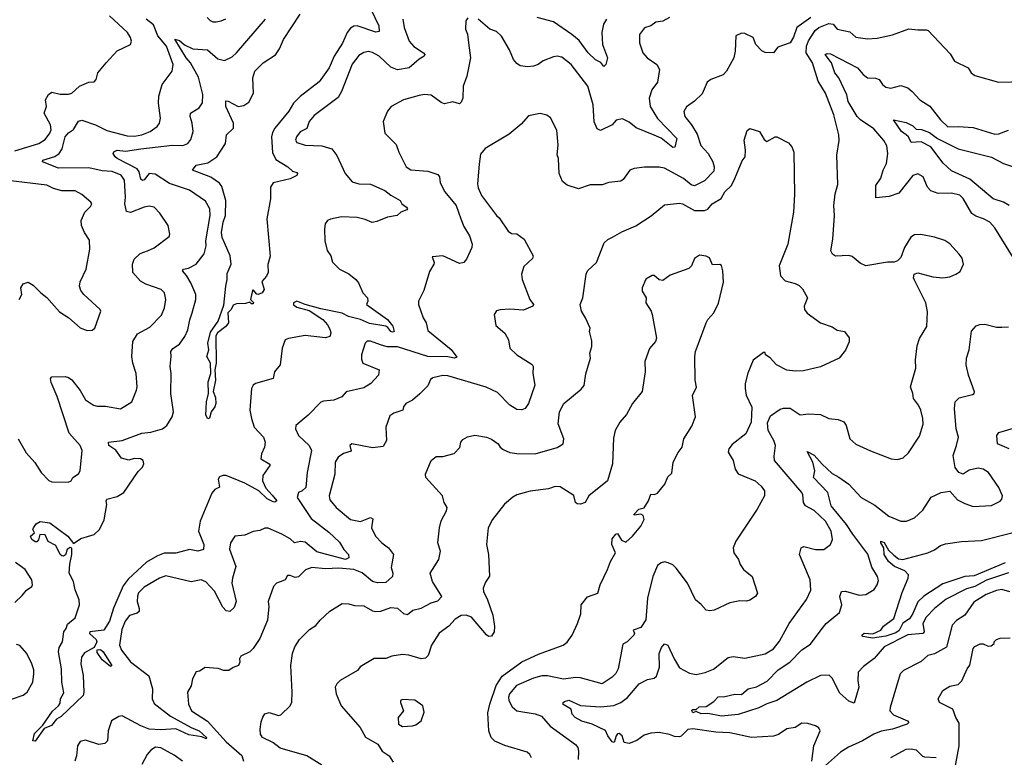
# Model space of a CAD drawing. Extents: x 1268547 to 1425625, y 515768 to 616754.
# Tile 115 of 256: x 1320854 to 1326721, y 567698 to 572092. Entities that reach past the tile are written whole.
import ezdxf

# ---------------------------------------------------------------- set-up
doc = ezdxf.new("R2010")
doc.units = 0

msp = doc.modelspace()

# ---------------------------------------------------------------- linework, layer by layer
at = {"layer": '0CON10XD'}
for points in [[(1322946.2, 572155), (1322993.1, 572055), (1322995, 572021.2), (1322975, 572017.5), (1322865, 572054.7), (1322845, 572053.8), (1322825, 572041.8), (1322804.5, 572015.5), (1322777.3, 571952.7), (1322728.3, 571875), (1322698.5, 571805), (1322639.1, 571720.9), (1322525, 571635.3), (1322486.2, 571595), (1322457.8, 571547.8), (1322373.7, 571446.3), (1322359.4, 571420.6), (1322354.4, 571395), (1322360.6, 571300.6), (1322380, 571260), (1322450.8, 571215), (1322479.5, 571189.5), (1322505, 571182.5), (1322510, 571175), (1322505, 571163.8), (1322465, 571142.9), (1322365, 571120.8), (1322348.2, 571095), (1322348.5, 571025), (1322325.8, 570905), (1322347.1, 570682.9), (1322333, 570633), (1322333.8, 570585), (1322325, 570563.3), (1322297, 570533), (1322310.8, 570485), (1322298, 570465), (1322275, 570453.8), (1322266.2, 570456.2), (1322245, 570482.5), (1322240.7, 570479.3), (1322230, 570425), (1322247, 570407), (1322245, 570400), (1322235, 570400), (1322225, 570410), (1322199.3, 570400.7), (1322145, 570398.8), (1322125, 570392), (1322113.7, 570366.3), (1322093.7, 570346.3), (1322098.5, 570285), (1322081.5, 570265), (1322032.7, 570227.3), (1322022.5, 570207.5), (1322024, 570045), (1322016.2, 570005), (1322020.5, 569945), (1322006.7, 569876.7), (1322021, 569841), (1322021.7, 569805), (1322016.2, 569785), (1321994.6, 569755), (1321985, 569717.1), (1321974.7, 569714.7), (1321962.3, 569735), (1321967.5, 569815), (1321979.6, 569865), (1321977.5, 569935), (1321992.5, 569985), (1321990, 570045), (1321968.8, 570085), (1321981.2, 570125), (1321974, 570165), (1321990.1, 570229.9), (1322035.9, 570295), (1322069.2, 570390.8), (1322081.1, 570505), (1322090.8, 570545), (1322090.6, 570579.4), (1322114, 570636), (1322107.7, 570685), (1322075, 570763.2), (1322059.5, 570795), (1322055.4, 570824.6), (1322065.8, 570885), (1322079.9, 570925), (1322081.6, 571015), (1322057.3, 571097.3), (1322045, 571117.5), (1321993.6, 571153.6), (1321884.3, 571195), (1321905, 571226), (1321975, 571238.9), (1322029.4, 571275), (1322080, 571355), (1322085.5, 571405), (1322128.6, 571445), (1322127.5, 571475), (1322081.1, 571575), (1322081.9, 571608.1), (1322095, 571606.9), (1322155, 571575.4), (1322188.4, 571581.6), (1322218.7, 571601.3), (1322246.5, 571655), (1322242.2, 571745), (1322254.2, 571785.8), (1322305, 571835.5), (1322377.5, 571882.5), (1322402.1, 571917.9), (1322425, 571973.5), (1322525.3, 572124.7)], [(1320825, 571310.9), (1320967.1, 571355), (1321005, 571378.9), (1321032.5, 571415), (1321040.9, 571435), (1321037.1, 571465), (1321000, 571535), (1321013.1, 571575), (1321006.9, 571615), (1321025, 571645.5), (1321045, 571660.5), (1321095, 571647.5), (1321145, 571647.5), (1321164, 571655), (1321210, 571695), (1321265, 571718.9), (1321298.3, 571721.7), (1321309.2, 571735), (1321318.6, 571775), (1321369.2, 571835), (1321435, 571906.2), (1321513.3, 571945), (1321519.2, 571965), (1321515, 571986.7), (1321497.1, 572015), (1321389.6, 572115)], [(1320844.5, 569594.5), (1320891.7, 569511.7), (1320944.5, 569454.5), (1320981.4, 569395), (1321026.9, 569346.9), (1321045, 569339.4), (1321143.6, 569336.4), (1321160, 569345), (1321171.2, 569365), (1321204.1, 569385.9), (1321215, 569404), (1321225.4, 569525.4), (1321213.3, 569555), (1321149.2, 569629.2), (1321076.4, 569846.4), (1321040.5, 569929.5), (1321036.4, 569953.6), (1321045, 569963.3), (1321125, 569966.7), (1321145, 569961.2), (1321165, 569946), (1321215, 569882.5), (1321245, 569828), (1321294.5, 569794.5), (1321315, 569788.5), (1321365, 569789.2), (1321455, 569773.1), (1321522, 569815), (1321550.6, 569885), (1321553.1, 569905), (1321548.5, 569985), (1321528.5, 570045), (1321522.1, 570085), (1321527.8, 570175), (1321555, 570220), (1321629.1, 570260.9), (1321698.3, 570331.7), (1321716, 570375), (1321724, 570425), (1321715.7, 570465), (1321696, 570485), (1321605.4, 570515.4), (1321573.8, 570533.8), (1321527.1, 570585), (1321525.6, 570635), (1321535.4, 570664.6), (1321571.9, 570698.1), (1321615, 570715.6), (1321655, 570732.5), (1321745, 570800), (1321748, 570815), (1321738.6, 570865), (1321688.9, 570938.9), (1321655, 570975.8), (1321625, 570980.8), (1321595, 570974.3), (1321515, 570943.1), (1321490, 570950), (1321480, 570995), (1321484, 571035), (1321479.2, 571135), (1321457.7, 571165), (1321405, 571187), (1321345, 571191.6), (1321265, 571208.4), (1321085, 571207.8), (1320990, 571245), (1320992.5, 571255), (1321063.1, 571276.9), (1321088.8, 571295), (1321107.6, 571322.4), (1321125.2, 571395), (1321145, 571417.3), (1321175, 571437.1), (1321205, 571486.5), (1321225, 571492.5), (1321306, 571465), (1321372.4, 571432.4), (1321495, 571400.9), (1321537.3, 571397.3), (1321582.5, 571405), (1321631.4, 571425), (1321672.9, 571455), (1321686.9, 571475), (1321692.5, 571505), (1321680.7, 571595), (1321682.9, 571637.1), (1321703.5, 571705), (1321763.1, 571785), (1321767.9, 571825), (1321729.2, 571935), (1321676.3, 571995), (1321651.2, 572061.2), (1321608.1, 572095)], [(1321108, 568385), (1321116, 568445), (1321131.2, 568465), (1321139.5, 568490.5), (1321185, 568528.8), (1321211.1, 568605), (1321208.6, 568635), (1321184.2, 568695), (1321174.3, 568745), (1321148.8, 568795), (1321152, 568848), (1321165.4, 568905.4), (1321165, 568943.3), (1321155, 568946.9), (1321136, 568935), (1321125.8, 568904.2), (1321115, 568896), (1321105, 568897.5), (1321095, 568906.2), (1321069.2, 568959.2), (1321022.9, 568982.9), (1321005, 569022.5), (1320974.2, 569025.8), (1320965, 568993.3), (1320955, 568980.8), (1320945, 568981.4), (1320927.1, 568995), (1320918, 569015), (1320942.5, 569035), (1320932.5, 569055), (1320936.7, 569065), (1320952.3, 569087.7), (1320975, 569102.5), (1321033.6, 569093.6), (1321140.8, 569015), (1321175, 568971.9), (1321218, 569002), (1321298, 569025), (1321330, 569055), (1321356.9, 569113.1), (1321373.6, 569203.6), (1321368.8, 569225), (1321373.8, 569235), (1321435, 569251.4), (1321475, 569276), (1321560.3, 569399.7), (1321585, 569426), (1321593.3, 569445), (1321588.9, 569465), (1321573.3, 569475), (1321535, 569476.9), (1321505, 569468.5), (1321460.4, 569480.4), (1321427.4, 569527.4), (1321384.4, 569555), (1321382.9, 569575), (1321465, 569585.3), (1321581.7, 569628.3), (1321635, 569635.3), (1321705, 569654.2), (1321730.8, 569675), (1321761.9, 569725), (1321769.4, 569755), (1321754.4, 569865), (1321755.5, 569985), (1321749.6, 570025), (1321757.3, 570085), (1321754.3, 570115), (1321766.7, 570133.3), (1321805, 570159.5), (1321837.7, 570205), (1321855.5, 570245), (1321866.7, 570303.3), (1321882, 570345), (1321903.1, 570425), (1321903.8, 570455), (1321873.8, 570525), (1321847.9, 570567.9), (1321822.9, 570595), (1321830, 570605), (1321858.9, 570611.1), (1321904.7, 570635.3), (1321952.5, 570697.5), (1321965.4, 570745), (1321962.7, 570775), (1321988, 570925), (1321986, 570965), (1321961, 571011), (1321865, 571076), (1321747, 571117), (1321661, 571171), (1321625, 571174.8), (1321595, 571138), (1321585, 571134.8), (1321575, 571141.1), (1321566, 571186), (1321553.4, 571203.4), (1321435, 571265.6), (1321422, 571275), (1321411.2, 571295), (1321413.8, 571305), (1321435, 571314.5), (1321485, 571308.9), (1321575, 571321.9), (1321765, 571344), (1321825, 571342.3), (1321856.1, 571353.9), (1321872.7, 571377.3), (1321888.2, 571425), (1321882.3, 571475), (1321869.1, 571515), (1321871.4, 571535), (1321922.4, 571567.6), (1321943.1, 571596.9), (1321944.6, 571645.4), (1321918.8, 571748.8), (1321872, 571835), (1321846.7, 571865), (1321777.5, 571975), (1321805, 571967.6), (1321835, 571941.5), (1321885, 571918.2), (1321973.1, 571913.1), (1322035, 571858.2), (1322075, 571849.4), (1322119.5, 571870.5), (1322145, 571894.3), (1322318.5, 572095)], [(1323136.7, 572095), (1323144.4, 572045), (1323175, 571964), (1323201.3, 571931.3), (1323260.8, 571895), (1323268, 571885), (1323264, 571875), (1323233.6, 571856.4), (1323175.3, 571804.7), (1323105, 571792.8), (1323065, 571808.5), (1322995, 571875.5), (1322956.5, 571896.5), (1322931.7, 571901.7), (1322905, 571896.5), (1322875, 571879.4), (1322835, 571827.5), (1322772.2, 571665), (1322752, 571628), (1322608.3, 571521.7), (1322579.2, 571485), (1322565.5, 571444.5), (1322525, 571423.8), (1322502.5, 571395), (1322496.2, 571375), (1322505, 571361.2), (1322554.5, 571344.5), (1322655, 571341.4), (1322713.4, 571323.4), (1322742.5, 571282.5), (1322792.9, 571175), (1322835, 571126), (1322875, 571113.3), (1322945, 571112.9), (1323029.2, 571075), (1323065, 571045.6), (1323120, 571015), (1323130, 570995), (1323159.2, 570975), (1323164, 570965), (1323160, 570960), (1323124.5, 570945.5), (1323102.5, 570925), (1323045, 570916.4), (1322981.3, 570888.7), (1322953.4, 570883.4), (1322912.1, 570902.1), (1322865, 570913.8), (1322771.7, 570918.3), (1322705, 570904.2), (1322688.8, 570895), (1322674, 570875), (1322669.2, 570845), (1322671.4, 570775), (1322685, 570717.5), (1322707.5, 570685), (1322718.3, 570648.3), (1322760, 570605), (1322815, 570578.8), (1322856.7, 570545), (1322872.5, 570525), (1322898.8, 570465), (1322925.8, 570435), (1322928, 570415), (1322920, 570395), (1323045.9, 570305), (1323076.5, 570266.5), (1323085.2, 570234.8), (1323075, 570230), (1323065, 570233.5), (1323048.2, 570258.2), (1323035.3, 570265.3), (1322937.6, 570282.4), (1322885, 570304.9), (1322813.7, 570323.7), (1322775, 570343), (1322648.8, 570368.8), (1322555, 570396.1), (1322505.8, 570414.2), (1322484.5, 570405.5), (1322485, 570393.8), (1322505, 570379.2), (1322579.5, 570359.5), (1322660.8, 570305), (1322687.5, 570275), (1322704, 570245), (1322707.1, 570225), (1322701.2, 570205), (1322675, 570196), (1322555, 570210.6), (1322455, 570193.3), (1322436, 570185), (1322417.1, 570135), (1322406.7, 570035), (1322372, 569995), (1322363.8, 569955), (1322259.2, 569925), (1322244.4, 569915), (1322234.5, 569895), (1322225.7, 569765), (1322234.4, 569715), (1322250, 569665), (1322305.6, 569605), (1322316, 569575), (1322312.5, 569545), (1322294.2, 569505.8), (1322290, 569475), (1322343.3, 569443.3), (1322343.8, 569435), (1322303.1, 569376.9), (1322300.8, 569345), (1322320, 569300), (1322358.8, 569258.8), (1322385.9, 569225), (1322375, 569217.3), (1322365, 569219.6), (1322327.8, 569237.8), (1322278, 569285), (1322195, 569330), (1322085, 569376.4), (1322065, 569377.1), (1322045, 569368), (1322035.6, 569354.4), (1322043.6, 569306.4), (1322016.6, 569293.4), (1321998.9, 569271.1), (1321928.6, 569105), (1321918.6, 569045), (1321950.5, 568965), (1321948.1, 568935), (1321915, 568926.2), (1321865, 568934.6), (1321785, 568914.6), (1321715, 568912.7), (1321675, 568897.1), (1321610.1, 568859.9), (1321500.5, 568759.5), (1321471, 568719), (1321413.2, 568586.8), (1321388.3, 568508.3), (1321355, 568454), (1321272, 568445), (1321269.2, 568435), (1321308.5, 568398.5), (1321312.9, 568385), (1321298.1, 568351.9), (1321240.1, 568319.9), (1321221.6, 568295), (1321218, 568255), (1321231.7, 568185), (1321236.7, 568085), (1321231.6, 568065), (1321100.1, 567939.9), (1321073.5, 567925), (1321043.9, 567886.1), (1321000.3, 567869.7), (1320945, 567793.6), (1320932.9, 567795), (1320941.6, 567838.4), (1320991.5, 567888.5), (1321048.5, 567971.5), (1321085, 568003.3), (1321095, 568020), (1321096.7, 568045), (1321117.5, 568082.5), (1321105.4, 568145.4), (1321103.3, 568225), (1321085.5, 568325), (1321088.9, 568351.1), (1321108, 568385)], [(1321971.2, 572105), (1321988.1, 572088.1), (1322005, 572080), (1322025, 572079.4), (1322055, 572084.4), (1322082.2, 572097.8)], [(1323525, 572102.5), (1323512.5, 572085), (1323510, 572035), (1323521.2, 572005), (1323528.8, 571955), (1323540.8, 571865), (1323517.1, 571755), (1323495.6, 571695), (1323493.3, 571625), (1323485, 571600), (1323475, 571590), (1323435, 571603.3), (1323385, 571591.4), (1323365, 571598.6), (1323305, 571641.9), (1323265, 571645.6), (1323235, 571641.1), (1323140, 571615), (1323066.7, 571575), (1323045, 571547.5), (1323020, 571485), (1323030, 571415), (1323097.6, 571347.6), (1323112.8, 571302.8), (1323155.8, 571215), (1323185, 571196.9), (1323285, 571190.5), (1323345, 571170), (1323354.2, 571155), (1323359.5, 571119.5), (1323386.7, 571066.7), (1323454.7, 570985), (1323483.2, 570905), (1323500.5, 570860.5), (1323534.4, 570805), (1323550.5, 570755), (1323548.1, 570735), (1323516.9, 570665), (1323500, 570645), (1323475, 570640), (1323375, 570685.7), (1323311.7, 570678.3), (1323323.8, 570645), (1323321.2, 570635), (1323295, 570592.5), (1323261.9, 570478.1), (1323230, 570415), (1323230, 570395), (1323258.8, 570315), (1323276.2, 570285), (1323285, 570240), (1323425, 570127.8), (1323458.6, 570081.4), (1323445.4, 570074.6), (1323403.9, 570083.9), (1323285.5, 570085.5), (1323105, 570143.8), (1323043.2, 570143.2), (1323004.4, 570155.6), (1322945, 570176.4), (1322923.7, 570176.3), (1322912.1, 570165), (1322890.4, 570095), (1322889.7, 570069.7), (1322898.8, 570045), (1322996.2, 570005), (1322992, 569975), (1322945.3, 569924.7), (1322905, 569898.8), (1322798.8, 569875), (1322773.8, 569845), (1322725, 569825.6), (1322665, 569820), (1322647.2, 569812.8), (1322573.1, 569735), (1322499.2, 569675), (1322498.1, 569655), (1322515.4, 569615), (1322579.2, 569555), (1322592.7, 569525), (1322566.5, 569395), (1322559.2, 569305), (1322537.5, 569285), (1322514.2, 569275.8), (1322507.9, 569245), (1322590.5, 569120.5), (1322695, 569037.9)], [(1324725.6, 572104.4), (1324685, 572083.1), (1324645, 572076.9), (1324613.8, 572055), (1324577.4, 572042.6), (1324546.8, 572003.2), (1324547.8, 571955), (1324567.5, 571895), (1324593.1, 571865), (1324650.8, 571825), (1324665.8, 571795), (1324655, 571718.8), (1324621.1, 571675), (1324604, 571625), (1324609.7, 571575), (1324653.2, 571503.2), (1324769.7, 571385), (1324757.3, 571332.7), (1324745, 571330.6), (1324675.3, 571385.3), (1324634.1, 571404.1), (1324527, 571447), (1324485, 571482.2), (1324445, 571500.6), (1324407.6, 571492.4), (1324383.6, 571466.4), (1324315, 571432), (1324295, 571441.2), (1324275.9, 571484.1), (1324270.8, 571585), (1324238.2, 571695), (1324140.6, 571825), (1324085, 571869.5), (1324055.4, 571875.4), (1324035, 571871.2), (1323972.5, 571847.5), (1323942.5, 571825), (1323915, 571815.4), (1323881.5, 571811.5), (1323835, 571817.8), (1323815, 571830.5), (1323795.6, 571855), (1323772.5, 571912.5), (1323725, 571994.2), (1323695, 572021.2), (1323655, 572036.2), (1323585, 572096)], [(1325567.5, 572105), (1325484, 572045), (1325465, 571987.5), (1325445, 571953.8), (1325371.7, 571928.3), (1325346, 571894), (1325295, 571896.2), (1325275, 571906.7), (1325240, 571945), (1325223.3, 571985), (1325175, 572010), (1325155, 572012.5), (1325120, 571995), (1325116.2, 571905), (1325108.8, 571865), (1325066, 571785), (1325045, 571762.5), (1324972.5, 571735), (1324950.3, 571719.7), (1324919.3, 571650.7), (1324875, 571605.8), (1324827, 571573), (1324810.6, 571545), (1324817.1, 571515), (1324856.1, 571466.1), (1324889.5, 571409.5), (1324911.5, 571341.5), (1324955.2, 571295.2), (1324983.9, 571245), (1324991.6, 571215), (1324989.5, 571190.5), (1324935, 571131.1), (1324875, 571102.3), (1324855, 571108.7), (1324808.2, 571145), (1324695, 571208.1), (1324665, 571214.2), (1324577.3, 571212.7), (1324515, 571205.6), (1324488.8, 571195), (1324450.3, 571139.7), (1324435, 571130), (1324365, 571122.5), (1324325, 571107.5), (1324252.3, 571107.7), (1324183.9, 571083.9), (1324115, 571106.7), (1324087.9, 571127.9), (1324069.1, 571175), (1324064, 571265), (1324056, 571286), (1324062, 571345), (1324054.1, 571434.1), (1324017.3, 571507.3), (1323995, 571523.1), (1323955, 571532.5), (1323885, 571518.8), (1323840.8, 571469.2), (1323770, 571410), (1323627.5, 571325), (1323600, 571290), (1323591.3, 571231.3)], [(1324351.2, 572095), (1324332.8, 572065), (1324322.9, 572015), (1324327.1, 571945), (1324355.8, 571865), (1324345.8, 571824.2), (1324335, 571813.3), (1324317.2, 571837.2), (1324285, 571853.8), (1324241.3, 571895), (1324187.3, 571967.3), (1324144.4, 572004.4), (1324035, 572078.8), (1323936.7, 572105)], [(1325572.9, 567675), (1325585.8, 567765), (1325623.3, 567855), (1325615, 567872.5), (1325595.9, 567885.9), (1325549.4, 567899.4), (1325515, 567901.4), (1325475, 567874.2), (1325425, 567868), (1325375, 567832.5), (1325345, 567823.1), (1325215, 567815.3), (1325085, 567843.3), (1325002.3, 567847.7), (1324865, 567867.6), (1324835, 567862.3), (1324795, 567822.9), (1324785, 567820), (1324755, 567821.6), (1324725, 567833.8), (1324665, 567845.3), (1324615, 567841.8), (1324575, 567828.8), (1324531.5, 567798.5), (1324485, 567780.6), (1324455.7, 567785.7), (1324444.3, 567825), (1324425, 567839.5), (1324415, 567836.5), (1324408.2, 567825), (1324395, 567785.6), (1324385, 567789.1), (1324358, 567825), (1324345, 567857.7), (1324265, 567894.5), (1324203.6, 567913.6), (1324164.2, 567935), (1324146, 567955), (1324140, 567985), (1324091.2, 568011.2), (1324092.9, 568025), (1324099.8, 568030.2), (1324125, 568038.5), (1324195, 568007.1), (1324315, 567997.6), (1324394.7, 568005.3), (1324435, 568024.6), (1324476.1, 568053.9), (1324545, 568135.4), (1324595, 568160.5), (1324635, 568169.4), (1324648.2, 568181.8), (1324665.9, 568234.1), (1324663.5, 568315), (1324677.4, 568352.6), (1324695, 568374), (1324715, 568366.2), (1324752.5, 568285), (1324785, 568230.9), (1324845, 568198.2), (1324885, 568190.4), (1324937.8, 568202.2), (1324987.6, 568222.4), (1325075, 568291.4), (1325105, 568297.1), (1325175, 568288.1), (1325295, 568313.5), (1325345.3, 568344.7), (1325380.9, 568389.1), (1325438.1, 568495), (1325541.7, 568638.3), (1325567.6, 568692.4), (1325564.5, 568755), (1325500, 568905), (1325510, 568945), (1325526.2, 568953.8), (1325595, 568935.7), (1325645, 568936), (1325684, 568965), (1325696.7, 568995), (1325689.2, 569045), (1325655, 569104.5), (1325587.2, 569167.2), (1325535, 569195.6), (1325524.6, 569215), (1325520.9, 569260.9), (1325513.8, 569275), (1325351.1, 569465), (1325348.3, 569491.7), (1325356.5, 569555), (1325347.1, 569585), (1325312.6, 569645), (1325309.8, 569690.2), (1325327.5, 569732.5), (1325385, 569772.2), (1325405, 569778.5), (1325445, 569776.7), (1325505, 569738.8), (1325555, 569744.4), (1325625, 569738.9), (1325675, 569715.7), (1325730.3, 569710.3), (1325765, 569695.8), (1325778.1, 569675), (1325800, 569595), (1325835, 569562.5), (1325922.4, 569522.4), (1326046.6, 569476.6), (1326085, 569471.4), (1326118.5, 569481.5), (1326149.1, 569510.9), (1326215, 569610.8), (1326237, 569683), (1326235.5, 569715), (1326222.5, 569765), (1326208.9, 569795), (1326178.6, 569835), (1326175.6, 569865), (1326161.1, 569905), (1326194.2, 570015), (1326192, 570065), (1326200.8, 570149.2), (1326215, 570192.5), (1326258, 570265), (1326262.3, 570352.3), (1326252.9, 570405), (1326185, 570540), (1326180, 570555), (1326183.3, 570575), (1326205, 570583.3), (1326295, 570560.8), (1326355, 570554.3), (1326395, 570559.2), (1326432.5, 570575), (1326457.3, 570592.7), (1326478, 570635), (1326470.3, 570670.3), (1326452, 570695), (1326395, 570755.7), (1326366.9, 570776.9), (1326305, 570797.1), (1326222.7, 570812.7), (1326185, 570810.8), (1326163.4, 570796.6), (1326126, 570735), (1326103.3, 570675), (1326084.1, 570655.9), (1326065, 570648), (1326025, 570648), (1325895, 570625.5), (1325862.4, 570642.4), (1325815, 570680.5), (1325795, 570686.2), (1325715, 570683.8), (1325696.9, 570695), (1325686.9, 570715), (1325699.5, 570785), (1325709.5, 570925), (1325704.4, 570985), (1325713.3, 571055), (1325729.1, 571110.9), (1325723.1, 571285), (1325736.8, 571373.2), (1325734.2, 571405.8), (1325705.4, 571525), (1325654.7, 571655), (1325612.1, 571725), (1325577.6, 571835), (1325540.8, 571895), (1325541.2, 571935), (1325553.5, 571966.5), (1325592.7, 572027.3), (1325615, 572044.5), (1325675, 572068.9), (1325700, 572065), (1325725, 572035.8), (1325799.5, 572019.5), (1325835, 571988.6), (1325905, 571977.1), (1325962.3, 571982.3), (1326055, 572002), (1326152.3, 572037.7), (1326205, 572030.8), (1326255, 572032.5), (1326266.6, 572026.6), (1326397.6, 571887.6), (1326423.8, 571845), (1326504.3, 571804.3), (1326523.1, 571775), (1326545, 571759.5), (1326685, 571720), (1326920, 571725)], [(1326772.5, 570675), (1326665, 570851.4), (1326634.2, 570885), (1326596, 570906), (1326551.1, 570921.1), (1326527.7, 570937.7), (1326475, 571026), (1326455, 571046.7), (1326405, 571058.9), (1326326.4, 571056.4), (1326282.8, 571072.8), (1326263.8, 571093.8), (1326237.9, 571155), (1326205, 571174.5), (1326175, 571163.1), (1326092, 571058), (1326035, 571038.9), (1325955, 571030), (1325954.3, 571105), (1325985, 571148.8), (1325998.6, 571195), (1326019.4, 571235), (1326025.6, 571295), (1326021.3, 571341.3), (1326002.3, 571372.3), (1325942.6, 571442.6), (1325863.3, 571495), (1325843.1, 571515), (1325790.9, 571605), (1325782.9, 571645), (1325735, 571744.6), (1325711.7, 571775), (1325690.7, 571835), (1325653.8, 571885), (1325665, 571890.5), (1325685, 571888.4), (1325845.6, 571805), (1325879.6, 571765), (1325905, 571745.4), (1325953.2, 571743.2), (1325975.5, 571735.5), (1325995, 571706.7), (1326015, 571690), (1326045, 571684.3), (1326105, 571699.1), (1326145, 571685.5), (1326172.5, 571665), (1326217.1, 571615), (1326276.6, 571576.6), (1326340.6, 571495), (1326385, 571452.9), (1326445, 571456.5), (1326535, 571449.5), (1326665, 571409.6), (1326688.5, 571411.5), (1326745, 571434.4)], [(1326750.3, 570985), (1326715, 571004.8), (1326654.9, 571024.9), (1326515, 571141.2), (1326405, 571191.5), (1326356.7, 571236.7), (1326282.3, 571335), (1326225, 571364.4), (1326165, 571360.9), (1326150.3, 571395), (1326135, 571406.2), (1326108.2, 571425), (1326061.2, 571495), (1326135, 571479.4), (1326175, 571460), (1326195, 571440), (1326227.8, 571437.8), (1326275, 571419.5), (1326323.3, 571383.3), (1326445, 571322.6), (1326645, 571272.6), (1326715, 571236), (1326775, 571215.4)], [(1322655, 567650.9), (1322565, 567706), (1322405, 567751.9), (1322361.2, 567785), (1322301.1, 567815), (1322288, 567835), (1322287, 567865), (1322291.9, 567908.1), (1322302.4, 567937.6), (1322315, 567957.1), (1322340, 567965), (1322395, 567947.5), (1322410, 567950), (1322465.7, 568004.3), (1322474.5, 568025.5), (1322478.2, 568085), (1322468.9, 568245), (1322479.5, 568315), (1322493.1, 568355), (1322520.2, 568399.8), (1322581.1, 568458.9), (1322618, 568482), (1322644, 568515), (1322701.5, 568568.5), (1322775, 568613.8), (1322815, 568611.2), (1322848.3, 568601.7), (1322905, 568600.6), (1322955, 568569.2), (1322975, 568565.6), (1323005, 568569.1), (1323065, 568590.6), (1323105, 568585.6), (1323140, 568555), (1323165, 568548.8), (1323195.6, 568574.4), (1323245, 568585.6), (1323305, 568617.3), (1323345, 568630.4), (1323370, 568655), (1323314.4, 568745), (1323300, 568795), (1323351.2, 568875), (1323360.8, 568925), (1323345.7, 568975), (1323355.5, 569065), (1323364.5, 569105.5), (1323396, 569165), (1323400, 569185), (1323382.5, 569215), (1323373.3, 569255), (1323273.8, 569365), (1323271.2, 569385), (1323306, 569465), (1323335, 569488.8), (1323375, 569490), (1323442.1, 569507.9), (1323477.3, 569542.7), (1323482.5, 569575), (1323495, 569590), (1323522.3, 569607.7), (1323565, 569616.9), (1323635, 569605.5), (1323665, 569591.9), (1323703.8, 569565), (1323716.7, 569545), (1323735, 569531.2), (1323775, 569514.2), (1323816.8, 569506.8), (1323925.5, 569504.5), (1324056, 569544), (1324092, 569565), (1324096.9, 569595), (1324062.5, 569685), (1324070, 569755), (1324095.8, 569805), (1324200.2, 569889.8), (1324217, 569913), (1324227, 569983), (1324255.6, 570075), (1324251.8, 570105), (1324262, 570145), (1324262, 570178), (1324248.6, 570235), (1324252, 570255), (1324225.9, 570315.9), (1324201.2, 570355), (1324192.5, 570395), (1324210, 570435), (1324229.2, 570575), (1324236.7, 570595), (1324291.2, 570645), (1324336.5, 570763.5), (1324357.4, 570782.6), (1324386.2, 570796.2), (1324441.9, 570828.1), (1324526, 570864), (1324615.9, 570924.1), (1324695, 570988.2), (1324785, 570999.4), (1324803.3, 570995), (1324875, 570955.5), (1324935, 570954.4), (1324955, 570962.5), (1324980, 570995), (1325032.8, 571027.2), (1325055, 571065.8), (1325094.4, 571105), (1325115.6, 571145), (1325159.2, 571250.8), (1325175.8, 571275), (1325178.8, 571315), (1325171.2, 571375), (1325188.3, 571431.7), (1325205, 571443.8), (1325262.5, 571425), (1325288.8, 571378.8), (1325305, 571366.7), (1325355, 571393.8), (1325365, 571393.3), (1325435, 571357.5), (1325453.6, 571333.6), (1325466.4, 571303.6), (1325470.5, 571050.5), (1325465.4, 570945), (1325431.2, 570755), (1325378.8, 570625), (1325386.1, 570566.1), (1325415, 570536), (1325475, 570521.2), (1325498.8, 570508.8), (1325518.3, 570488.3), (1325547.5, 570435), (1325527.5, 570385), (1325530, 570365), (1325545, 570343.3), (1325625, 570286.7), (1325695, 570262.5), (1325725, 570242.5), (1325767.5, 570235), (1325797, 570197), (1325796.4, 570173.6), (1325775, 570122.5), (1325736.7, 570075), (1325625.8, 570024.2), (1325525, 570000), (1325475, 569998), (1325425, 570004.3), (1325364, 570035), (1325325, 570076.7), (1325297.5, 570095), (1325295, 570110), (1325285, 570110), (1325225, 570063.8), (1325193.1, 569986.9)], [(1323591.3, 571231.3), (1323581.5, 571115), (1323585, 571090), (1323605.8, 571045), (1323694, 570925), (1323711.2, 570911.2), (1323765, 570831.2), (1323785, 570818), (1323815, 570816.7), (1323859.2, 570785), (1323913.1, 570685), (1323910.3, 570669.7), (1323858, 570622), (1323843.5, 570575), (1323848.2, 570545), (1323894.4, 570424.4), (1323914.4, 570395), (1323911.9, 570385), (1323855, 570361.9), (1323775, 570367.5), (1323715.8, 570364.2), (1323695, 570356.7), (1323680, 570335), (1323690.9, 570270.9), (1323744.2, 570224.2), (1323765.7, 570185), (1323774.2, 570135), (1323815.4, 570095.4), (1323906.9, 570036.9), (1323913.5, 570025), (1323911.4, 569985), (1323922.5, 569915), (1323885, 569806), (1323865, 569775.7), (1323845, 569766.7), (1323815, 569770.6), (1323775, 569794.6), (1323700.5, 569870.5), (1323632.7, 569902.7), (1323405, 569970), (1323375, 569971.4), (1323315, 569959.2), (1323302.4, 569947.6), (1323285, 569911.2), (1323238, 569862), (1323195, 569825.7), (1323154.2, 569805), (1323141.2, 569785), (1323137.5, 569765), (1323082.1, 569747.9), (1323059.1, 569730.9), (1323035.6, 569665), (1323038.6, 569585), (1323020.3, 569549.7), (1322955, 569541.9), (1322832.5, 569565), (1322820, 569555), (1322828.1, 569521.9), (1322782.8, 569507.2), (1322752.2, 569485), (1322734.5, 569455), (1322731.2, 569385), (1322698.5, 569255), (1322701.1, 569231.1), (1322740, 569185), (1322825, 569113.3), (1322885, 569103.3), (1322945, 569126), (1322958.8, 569118.8), (1322950.8, 569065), (1322973.3, 569015), (1323012, 568975), (1323052.2, 568945), (1323080.8, 568905), (1323067.5, 568827.5), (1323077.1, 568795), (1323074.3, 568775), (1323035, 568738.9), (1322986.1, 568736.1), (1322955, 568745.5), (1322895, 568796.4), (1322845, 568817.2), (1322755, 568824.4), (1322675, 568820), (1322595, 568828.2), (1322556.2, 568815), (1322515, 568772.9), (1322495, 568769.2), (1322465, 568781.2), (1322449.3, 568780.7), (1322436.2, 568755), (1322422.1, 568747.9), (1322383.3, 568735), (1322365.8, 568715), (1322334.1, 568625.9), (1322338.6, 568595), (1322329.4, 568515), (1322285.2, 568404.8), (1322245, 568345.7), (1322225, 568325.8), (1322170.5, 568299.5), (1322164, 568285), (1322166.1, 568263.9), (1322156.7, 568245), (1322125, 568233.3), (1322100, 568215), (1322070, 568215), (1322037.1, 568227.1), (1321958.3, 568231.7), (1321925, 568210), (1321905, 568207.5), (1321884.2, 568165.8), (1321875.9, 568124.1), (1321854.2, 568085.8), (1321860, 568015), (1321878.2, 567975), (1321973.4, 567913.4), (1322085, 567789.6), (1322177.4, 567707.4), (1322188.1, 567675)], [(1320851.2, 570425), (1320866, 570455), (1320860, 570495), (1320875, 570518), (1320905, 570528), (1320935, 570511.2), (1320978.8, 570465), (1321016.1, 570436.1), (1321091.4, 570351.4), (1321145.6, 570315.6), (1321215, 570255.8), (1321255, 570240), (1321285, 570242.9), (1321302, 570255), (1321336.7, 570355), (1321333.3, 570365), (1321235.7, 570455), (1321218.8, 570478.8), (1321210.8, 570505), (1321215, 570530), (1321250.6, 570605), (1321270.9, 570725), (1321268.9, 570778.9), (1321239.4, 570825), (1321222.9, 570865), (1321219.2, 570895), (1321242, 570945), (1321275, 570980), (1321283.3, 570995), (1321277.5, 571005), (1321225, 571051.4), (1321185, 571072.9), (1321105, 571071.9), (1321055.5, 571085.5), (1321015, 571105.4), (1320783.5, 571133.5)], [(1323904, 567695), (1323893.8, 567715), (1323878.3, 567728.3), (1323745, 567768.1), (1323685, 567794.4), (1323662.5, 567815), (1323649.5, 567855), (1323642.8, 567962.8), (1323654.6, 568015), (1323693.2, 568125), (1323729.4, 568180.6), (1323845, 568266.4), (1323945, 568311.8), (1324092.5, 568365), (1324115, 568384), (1324145.4, 568424.6), (1324177.8, 568495), (1324197.4, 568552.6), (1324200, 568605), (1324236.2, 568653.8), (1324298.8, 568675), (1324312.5, 568725), (1324356.2, 568816.2), (1324373.8, 568865), (1324402.9, 568915), (1324381.9, 568965), (1324385, 569000), (1324405, 569027.5), (1324415, 569030), (1324440.3, 568990.3), (1324465, 568979.2), (1324505.5, 569015), (1324555.4, 569075), (1324574.2, 569115), (1324568.3, 569138.3), (1324555, 569146.2), (1324515, 569140), (1324512.5, 569145), (1324542.5, 569175), (1324575.5, 569184.5), (1324601.1, 569225), (1324615, 569266), (1324635.8, 569264.2), (1324655, 569272), (1324697.5, 569325), (1324715, 569367.5), (1324739.5, 569390.5), (1324747.8, 569455), (1324776.7, 569513.3), (1324801.2, 569545), (1324812, 569595), (1324859.5, 569670.5), (1324880, 569725), (1324862.7, 569852.7), (1324886.8, 569903.2), (1324878.6, 569945), (1324875.7, 570085), (1324880, 570115), (1324897.6, 570162.4), (1324944.2, 570285), (1324955, 570306.2), (1324990, 570345), (1325017, 570403), (1325048.3, 570528.3), (1325043.8, 570595), (1325035, 570627.5), (1325025, 570632.5), (1324981.2, 570631.2), (1324963, 570673), (1324943.3, 570683.3), (1324905, 570688.8), (1324875, 570670), (1324856, 570625), (1324840, 570610), (1324729.3, 570570.7), (1324685, 570537.5), (1324665, 570542.5), (1324635, 570567.5), (1324623, 570567), (1324585, 570546.7), (1324562.5, 570495), (1324562.5, 570475), (1324587.5, 570435), (1324583.8, 570405), (1324616.7, 570355), (1324623.3, 570335), (1324648.1, 570195), (1324641.9, 570175), (1324606.5, 570133.5), (1324579.6, 570055), (1324581.2, 569995), (1324563, 569877), (1324504.3, 569805), (1324470.3, 569739.7), (1324430, 569695), (1324402.2, 569645), (1324392.1, 569597.9), (1324386, 569445), (1324356.3, 569343.7), (1324245, 569256), (1324224.1, 569215.9), (1324195, 569206.2), (1324175, 569207.5), (1324166.2, 569216.2), (1324155, 569256.7), (1324075, 569308), (1324045, 569310), (1324005, 569297.5), (1323895, 569283.5), (1323815, 569260.6), (1323792, 569248), (1323742.5, 569205), (1323670, 569115), (1323645.8, 569065), (1323636, 568965), (1323647.5, 568905), (1323653, 568777), (1323628.8, 568741.2), (1323615.8, 568705), (1323618, 568685), (1323641.2, 568635), (1323673.3, 568545), (1323682.3, 568477.7), (1323680, 568445), (1323665, 568418.8), (1323648, 568418), (1323635, 568426.2), (1323545, 568532), (1323514.3, 568544.3), (1323485, 568542.2), (1323448.7, 568521.3), (1323411.3, 568478.7), (1323353.8, 568436.2), (1323308.5, 568365), (1323287.8, 568305), (1323271.8, 568288.2), (1323245, 568283.5), (1323173, 568307), (1323135, 568310.6), (1323070.9, 568299.1), (1323035, 568285.8), (1322965, 568286.2), (1322883.1, 568236.9), (1322865.8, 568214.2), (1322762.5, 568155), (1322742.5, 568135), (1322733.3, 568115), (1322738.8, 568075), (1322769.2, 568005), (1322881.5, 567875), (1322915, 567817.5), (1322928.9, 567808.9), (1322987.5, 567775), (1323013.8, 567735), (1323055, 567706), (1323079.5, 567669.5)], [(1325543.5, 568145), (1325365, 568035.8), (1325305, 568015.2), (1325258.6, 567991.4), (1325135, 567953.5), (1325035, 567943.4), (1324955, 567958.2), (1324915, 567956.7), (1324885, 567970), (1324865, 567963.1), (1324858.8, 567975), (1324865, 567983.3), (1324885, 567982.5), (1324901.8, 567998.2), (1324945, 567999.4), (1324989.3, 568030.7), (1325015, 568057.5), (1325055, 568059.4), (1325115, 568073.3), (1325155, 568071.4), (1325194.7, 568105.3), (1325245, 568116.4), (1325308.5, 568151.5), (1325372.2, 568217.8), (1325443.1, 568265), (1325515, 568337.5), (1325565, 568371.6), (1325635.6, 568465), (1325660, 568495), (1325739.5, 568560.5), (1325751.5, 568605), (1325740.4, 568655), (1325750, 568685), (1325775, 568687.9), (1325855, 568663.3), (1325895, 568668.1), (1325945, 568697.5), (1325963.1, 568725), (1325970, 568750), (1325965.5, 568775), (1325931, 568831), (1325907.6, 568907.6), (1325817.3, 569027.3), (1325781.1, 569085), (1325688.7, 569195), (1325668.8, 569275), (1325583.8, 569365), (1325591.5, 569405), (1325579.3, 569455), (1325545, 569518.8), (1325588.1, 569498.1), (1325635, 569444.4), (1325695, 569388.9), (1325734, 569366), (1325795, 569325.7), (1325867.1, 569245), (1325949.3, 569199.3), (1326033.1, 569135), (1326105, 569103.5), (1326137.5, 569105), (1326185, 569124.4), (1326235, 569170), (1326285, 569246.7), (1326345, 569276), (1326395, 569282.5), (1326442.4, 569232.4), (1326485, 569208.6), (1326535, 569191.9), (1326645, 569198.1), (1326696.7, 569223.3), (1326706.7, 569235), (1326710, 569255), (1326688, 569305), (1326625.7, 569395), (1326595, 569413.3), (1326565, 569419.5), (1326537.5, 569415), (1326512, 569408), (1326475, 569384.4), (1326449.2, 569395), (1326427.8, 569425), (1326415.6, 569495), (1326436.1, 569556.1), (1326447.5, 569605), (1326434.5, 569655), (1326423.3, 569775), (1326428.5, 569815), (1326450.9, 569839.1), (1326530.9, 569859.1), (1326541.2, 569865), (1326543.8, 569875), (1326507.1, 569975), (1326494, 570035), (1326496.2, 570075), (1326512, 570125), (1326525, 570236.7), (1326551.9, 570268.1), (1326574.1, 570275.9), (1326605, 570277.1), (1326675, 570260.6), (1326705, 570259.4), (1326745, 570262.9)], [(1325193.1, 569986.9), (1325176.9, 569925), (1325175.7, 569895.7), (1325182.9, 569855), (1325215.8, 569784.2), (1325212.2, 569695), (1325180.6, 569625), (1325098.8, 569561.2), (1325080, 569535), (1325075.8, 569515), (1325104.2, 569465), (1325117.1, 569415), (1325135, 569386), (1325235.4, 569345.4), (1325272.6, 569312.6), (1325292, 569285), (1325290.8, 569255), (1325248.6, 569175), (1325120, 568985), (1325104, 568945), (1325108, 568915), (1325137.1, 568875), (1325145.7, 568845.7), (1325167.3, 568817.3), (1325218.8, 568775), (1325250, 568675), (1325238.8, 568655), (1325205, 568633.3), (1325185, 568628.1), (1325145, 568630), (1325085, 568618), (1324992.5, 568575), (1324965, 568569.4), (1324943.6, 568573.6), (1324915, 568607.5), (1324880, 568635), (1324832.5, 568735), (1324766, 568825), (1324745, 568844), (1324717, 568857), (1324695, 568861.2), (1324675, 568856.2), (1324655, 568840), (1324625.5, 568775), (1324594.6, 568645), (1324584.3, 568515.7), (1324555, 568470), (1324510, 568455), (1324516.7, 568436.7), (1324512.5, 568425), (1324472.5, 568385), (1324447.5, 568372.5), (1324419.4, 568225), (1324405, 568196.7), (1324383.3, 568175), (1324325, 568134.4), (1324195, 568170), (1324165, 568172.3), (1324095, 568162.2), (1323997.9, 568182.1), (1323965, 568183.1), (1323915, 568169.2), (1323814.8, 568125.2), (1323772.1, 568075), (1323766.2, 568055), (1323769.2, 568035), (1323788.5, 567998.5), (1323815, 567974.5), (1323925.7, 567955.7), (1323962.3, 567942.3), (1324015, 567882.2), (1324165, 567774.4), (1324179.5, 567755), (1324183.6, 567733.6), (1324181.8, 567685)], [(1326748.9, 569535), (1326680.8, 569565), (1326675.8, 569615), (1326687.6, 569632.4), (1326775, 569657.5)], [(1322695, 569037.9), (1322759.3, 568979.3), (1322784.3, 568935), (1322813.3, 568905), (1322815.3, 568885), (1322795, 568876.9), (1322625, 568922.3), (1322555, 568978.9), (1322526.9, 568983.1), (1322491.2, 568975), (1322465, 568998.9), (1322416.2, 569026.2), (1322335, 569062.2), (1322315, 569062), (1322285, 569048.6), (1322245, 569041.9), (1322195, 569020.6), (1322135.5, 569014.5), (1322110.8, 568975), (1322103.2, 568936.8), (1322141.8, 568835), (1322120.8, 568765), (1322117.7, 568735), (1322144.4, 568625), (1322130.9, 568589.1), (1322105, 568565.8), (1322085, 568571.1), (1322065, 568592.5), (1322015, 568686.4), (1321963.8, 568743.8), (1321935, 568755.8), (1321875, 568743.6), (1321725, 568778.5), (1321686, 568765), (1321595, 568711.8), (1321562.3, 568677.7), (1321555, 568656.7), (1321553.8, 568625), (1321566.4, 568585), (1321565, 568566.2), (1321553.1, 568556.9), (1321507.5, 568542.5), (1321482.3, 568507.7), (1321461.8, 568458.2), (1321447.9, 568365), (1321460, 568335), (1321515, 568265.6), (1321622.6, 568182.6), (1321645.4, 568105.4), (1321643.3, 568045), (1321655, 568017.3), (1321752.5, 567942.5), (1321874.6, 567874.6), (1321922.2, 567855), (1321966.5, 567815), (1321965, 567807.5), (1321939, 567819), (1321861.7, 567831.7), (1321785, 567866.2), (1321695, 567860.5), (1321625, 567865.5), (1321575, 567884.4), (1321465, 567944.5), (1321445, 567940), (1321401.2, 567915), (1321380.6, 567855), (1321376, 567795), (1321361.2, 567778.8), (1321325, 567773.5), (1321245, 567799.7), (1321215, 567791.2), (1321197.5, 567765), (1321192.8, 567707.2), (1321182.5, 567675)], [(1326725, 568856.2), (1326541.1, 568778.9), (1326486.3, 568773.7), (1326355, 568730.9), (1326241.6, 568658.4), (1326206.1, 568623.9), (1326176.3, 568553.7), (1326155, 568522.8), (1326115, 568496.7), (1326095, 568452), (1326075, 568439), (1326015, 568418.3), (1325935, 568407.3), (1325877.1, 568417.1), (1325870.8, 568425), (1325885, 568437.1), (1325936.9, 568433.1), (1325985, 568454), (1326000.4, 568479.6), (1326062, 568525), (1326111.2, 568678.8), (1326147.3, 568765), (1326148.8, 568785), (1326128, 568808), (1326066.7, 568835), (1326030.7, 568865), (1326003.9, 568905), (1326002, 568945), (1325984.8, 568975), (1325985, 568986), (1326005, 568977.7), (1326031.3, 568931.3), (1326062.3, 568902.3), (1326090.9, 568880.9), (1326115, 568876.2), (1326265, 568916.1), (1326305, 568933.9), (1326340.5, 568959.5), (1326370.9, 568969.1), (1326465, 568983.6), (1326585, 568989.3), (1326765, 569034)], [(1320825, 568619.1), (1320869, 568661), (1320895, 568693.1), (1320925.8, 568715), (1320930, 568725), (1320926.4, 568755), (1320886, 568816), (1320828, 568858)], [(1326745, 568796), (1326615, 568752.3), (1326545, 568714.8), (1326495, 568701.6), (1326375, 568639.1), (1326305, 568583.8), (1326255, 568533.3), (1326235.3, 568495), (1326242.1, 568445), (1326234.7, 568435.3), (1326145, 568427.9), (1326004.2, 568355), (1325945, 568286.2), (1325880.6, 568239.4), (1325850, 568205), (1325846.9, 568155), (1325854.2, 568115), (1325825, 568020), (1325795, 568032.7), (1325739.6, 568079.6), (1325695, 568169.2), (1325676.2, 568186.2), (1325624.8, 568185.2), (1325543.5, 568145)], [(1326753.5, 568683.5), (1326706.6, 568696.6), (1326675, 568691.4), (1326612, 568668), (1326538.3, 568621.7), (1326485, 568544.6), (1326435, 568511.9), (1326409.6, 568485), (1326375.6, 568354.4), (1326305, 568314.4), (1326265, 568303.1), (1326225, 568268.2), (1326119.2, 568215), (1326099.4, 568195), (1326039.5, 567995), (1326039.1, 567975), (1326060.7, 567950.7), (1326144.2, 567915), (1326152, 567905), (1326142, 567895), (1326054.8, 567865.2), (1325987.2, 567852.8), (1325942.9, 567835), (1325874.7, 567795.3), (1325792.1, 567757.9), (1325745, 567727.8), (1325655, 567648)], [(1326422.2, 567605), (1326451, 567765), (1326451.3, 567901.3), (1326430.8, 567935), (1326414, 567984), (1326333.8, 568025), (1326326.2, 568045), (1326353.3, 568095), (1326395, 568122), (1326445, 568130.8), (1326467.1, 568152.9), (1326498.9, 568225), (1326514.4, 568245.6), (1326534.2, 568345.8), (1326545, 568357.5), (1326577, 568373), (1326595, 568373.3), (1326625, 568360), (1326641.7, 568361.7), (1326660, 568375), (1326660, 568385), (1326675, 568400), (1326695, 568407.5), (1326755, 568410)], [(1320805.4, 568044.6), (1320875, 568068), (1320897.5, 568085), (1320931.5, 568145), (1320938.2, 568195), (1320938, 568218), (1320927.1, 568255), (1320895.7, 568315), (1320855, 568362.9), (1320835, 568370.5)], [(1321395, 568237.5), (1321345, 568278.1), (1321315, 568322.7), (1321315, 568337.5), (1321335, 568338.9), (1321351.3, 568325), (1321402.5, 568245), (1321395, 568237.5)], [(1323135, 567880.8), (1323195, 567884.3), (1323215, 567891.2), (1323246.7, 567915), (1323263.6, 567966.4), (1323256.7, 568005), (1323208.8, 568038.8), (1323135, 568042.5), (1323122.5, 568035), (1323122.5, 568025), (1323140, 567975), (1323109.4, 567935), (1323111.5, 567895), (1323135, 567880.8)], [(1321824.8, 567674.8), (1321775, 567710.3), (1321695, 567754), (1321663, 567757), (1321635, 567740.8), (1321613.1, 567715), (1321581.1, 567655)], [(1326044.6, 567695.4), (1326135, 567745.4), (1326165, 567748.8), (1326195, 567741.1), (1326232.5, 567705), (1326245, 567700), (1326315, 567695.6)]]:
    msp.add_lwpolyline(points, dxfattribs=at)

doc.saveas('drawing.dxf')
